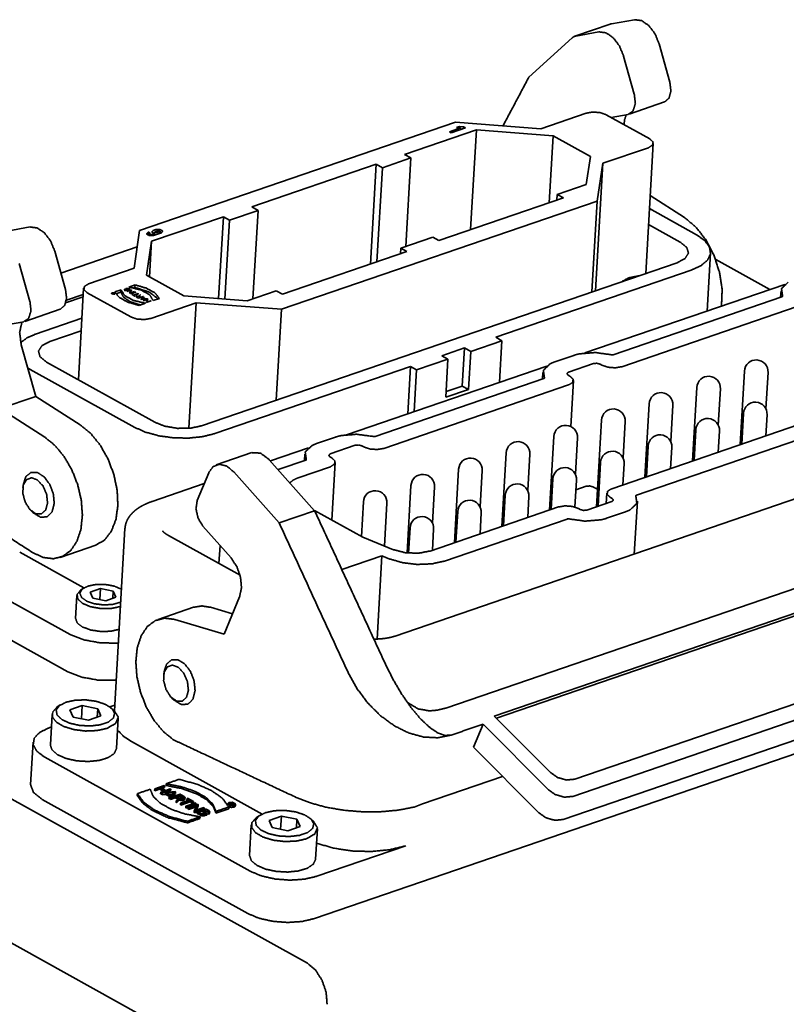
# Model space of a CAD drawing. Header units: millimetres. Extents: x 0 to 1189, y 0 to 841.
# Tile 58 of 84: x 299 to 339, y 724 to 776. Entities that reach past the tile are written whole.
import ezdxf

# ---------------------------------------------------------------- set-up
doc = ezdxf.new("R2010")
doc.units = ezdxf.units.MM
doc.layers.add('1', color=7, linetype='Continuous')

msp = doc.modelspace()

# ---------------------------------------------------------------- linework, layer by layer
at = {"layer": '1', "color": 30, "linetype": 'Continuous', "lineweight": 35}
for p, q in [((329.838, 775.701), (327.959, 775.057)), ((329.893, 775.716), (331.111, 775.933)), ((327.825, 774.976), (325.537, 772.903)), ((329.233, 775.289), (328.015, 775.071)), ((332.419, 774.654), (332.984, 772.638)), ((331.106, 771.993), (330.541, 774.01)), ((330.828, 770.94), (332.707, 771.584)), ((329.882, 770.766), (330.773, 770.926)), ((331.947, 766.633), (333.763, 765.473)), ((297.959, 764.758), (299.178, 764.976)), ((300.485, 763.697), (301.051, 761.681)), ((304.839, 763.927), (300.809, 762.544)), ((299.172, 761.036), (298.607, 763.052)), ((301.095, 761.1), (301.99, 761.407)), ((301.058, 760.964), (301.983, 761.281)), ((298.895, 759.983), (300.773, 760.627)), ((297.333, 759.699), (298.839, 759.968)), ((298.712, 758.742), (299.475, 756.02)), ((299.475, 756.02), (297.597, 755.375)), ((299.475, 756.02), (301.829, 754.516)), ((299.95, 753.871), (297.597, 755.375)), ((321.138, 739.546), (362.839, 753.855)), ((310.898, 753.049), (309.019, 752.405)), ((311.819, 752.678), (314.215, 749.981)), ((312.336, 749.337), (309.94, 752.034)), ((323.707, 739.121), (362.05, 752.278)), ((323.818, 739.01), (361.977, 752.103)), ((308.617, 751.988), (308.009, 750.521)), ((298.822, 751.395), (298.796, 751.216)), ((299.214, 749.997), (299.345, 749.871)), ((312.336, 749.337), (314.215, 749.981)), ((308.312, 749.155), (309.795, 747.486)), ((300.768, 747.511), (302.647, 748.156)), ((364.321, 748.266), (327.958, 735.789)), ((327.85, 734.881), (365.615, 747.839)), ((365.109, 746.617), (327.344, 733.659)), ((310.25, 745.437), (309.429, 743.456)), ((307.816, 744.875), (305.938, 744.231)), ((308.712, 744.876), (309.874, 744.529)), ((309.429, 743.456), (306.833, 744.232)), ((306.263, 741.494), (306.238, 741.315)), ((306.656, 740.096), (306.786, 739.97)), ((326.657, 736.153), (323.707, 739.121)), ((322.608, 737.478), (323.115, 738.7)), ((323.115, 738.7), (326.549, 735.245)), ((326.042, 734.022), (322.608, 737.478)), ((319.919, 734.488), (324.14, 735.937)), ((319.919, 734.488), (319.465, 734.316))]:
    msp.add_line(p, q, dxfattribs=at)
at = {"layer": '1', "color": 3, "linetype": 'Continuous', "lineweight": 35}
for p, q in [((328.563, 770.993), (326.158, 770.168)), ((331.922, 769.634), (329.62, 770.912)), ((321.649, 770.511), (304.968, 764.787)), ((326.158, 770.168), (321.649, 770.511)), ((321.718, 770.232), (321.876, 770.286)), ((321.927, 770.215), (321.718, 770.232)), ((321.872, 770.219), (321.876, 770.286)), ((321.876, 770.286), (322.085, 770.269)), ((322.085, 770.269), (322.079, 770.179)), ((322.085, 770.269), (322.183, 770.214)), ((318.97, 768.809), (322.765, 770.111)), ((321.333, 770.011), (321.927, 770.215)), ((321.432, 769.957), (321.333, 770.011)), ((322.183, 770.214), (321.432, 769.957)), ((321.927, 770.215), (321.922, 770.125)), ((321.976, 770.143), (321.923, 770.147)), ((322.765, 770.111), (322.458, 764.836)), ((322.765, 770.111), (326.816, 769.802)), ((326.816, 769.802), (326.61, 766.26)), ((326.816, 769.802), (328.79, 768.707)), ((331.708, 762.519), (332.107, 769.397)), ((319.299, 768.626), (318.97, 768.809)), ((328.79, 768.707), (328.567, 767.227)), ((329.447, 768.342), (331.852, 769.167)), ((310.893, 766.037), (317.467, 768.293)), ((317.467, 768.293), (317.161, 763.018)), ((317.467, 768.293), (317.796, 768.111)), ((317.796, 768.111), (319.299, 768.626)), ((319.299, 768.626), (319.028, 763.954)), ((329.447, 768.342), (329.056, 761.609)), ((329.148, 766.348), (329.447, 768.342)), ((317.796, 768.111), (317.507, 763.137)), ((328.567, 767.227), (327.027, 766.699)), ((327.027, 766.699), (327.01, 766.397)), ((327.027, 766.699), (327.356, 766.516)), ((312.467, 760.625), (329.148, 766.348)), ((327.356, 766.516), (320.781, 764.26)), ((329.148, 766.348), (328.869, 761.545)), ((309.719, 765.339), (311.222, 765.855)), ((311.222, 765.855), (310.893, 766.037)), ((311.222, 765.855), (310.95, 761.182)), ((305.596, 764.22), (309.39, 765.522)), ((309.39, 765.522), (309.139, 761.193)), ((309.39, 765.522), (309.719, 765.339)), ((309.719, 765.339), (309.477, 761.167)), ((304.968, 764.787), (304.669, 762.794)), ((305.401, 764.561), (305.42, 764.567)), ((305.409, 764.695), (305.427, 764.701)), ((305.427, 764.701), (305.42, 764.567)), ((305.42, 764.567), (305.477, 764.535)), ((305.427, 764.701), (305.526, 764.647)), ((305.482, 764.617), (305.476, 764.523)), ((305.526, 764.647), (305.507, 764.64)), ((305.606, 764.585), (305.728, 764.627)), ((305.683, 764.657), (305.762, 764.685)), ((305.69, 764.792), (305.822, 764.837)), ((306.118, 764.672), (305.705, 764.531)), ((305.728, 764.627), (305.723, 764.537)), ((305.764, 764.714), (305.756, 764.58)), ((305.921, 764.782), (305.789, 764.737)), ((305.888, 764.682), (306.019, 764.727)), ((306.039, 764.645), (306.045, 764.75)), ((305.327, 762.429), (305.596, 764.22)), ((305.596, 764.22), (305.486, 762.34)), ((320.453, 764.443), (318.762, 763.863)), ((320.781, 764.26), (320.453, 764.443)), ((319.091, 763.68), (312.516, 761.424)), ((318.762, 763.863), (318.744, 763.561)), ((318.762, 763.863), (319.091, 763.68)), ((338.26, 761.669), (335.405, 763.254)), ((304.669, 762.794), (302.264, 761.969)), ((307.3, 761.333), (305.327, 762.429)), ((304.395, 761.802), (304.728, 761.916)), ((304.72, 761.782), (304.728, 761.916)), ((302.009, 761.739), (301.728, 756.9)), ((302.194, 761.502), (304.497, 760.224)), ((303.487, 761.472), (303.486, 761.453)), ((303.562, 761.432), (303.521, 761.455)), ((303.522, 761.465), (303.522, 761.455)), ((303.529, 761.457), (303.563, 761.438)), ((303.658, 761.465), (303.562, 761.432)), ((303.563, 761.438), (303.602, 761.452)), ((303.563, 761.438), (303.563, 761.432)), ((303.602, 761.452), (303.567, 761.471)), ((303.569, 761.476), (303.593, 761.501)), ((303.569, 761.47), (303.569, 761.476)), ((303.576, 761.466), (303.577, 761.472)), ((303.601, 761.497), (303.577, 761.472)), ((303.577, 761.472), (303.609, 761.454)), ((303.593, 761.501), (303.593, 761.489)), ((303.593, 761.501), (303.601, 761.497)), ((303.601, 761.446), (303.602, 761.452)), ((303.609, 761.454), (303.651, 761.469)), ((303.609, 761.448), (303.609, 761.454)), ((303.65, 761.546), (303.982, 761.66)), ((303.651, 761.463), (303.651, 761.469)), ((303.651, 761.469), (303.658, 761.465)), ((303.672, 761.442), (303.673, 761.462)), ((303.713, 761.436), (303.974, 761.526)), ((303.974, 761.526), (303.982, 761.66)), ((304.159, 761.661), (304.157, 761.635)), ((304.172, 761.694), (304.171, 761.681)), ((304.172, 761.694), (304.181, 761.688)), ((304.217, 761.71), (304.258, 761.724)), ((304.299, 761.664), (304.217, 761.71)), ((304.238, 761.709), (304.237, 761.699)), ((304.268, 761.719), (304.238, 761.709)), ((304.238, 761.709), (304.31, 761.668)), ((304.285, 761.566), (304.533, 761.651)), ((304.294, 761.561), (304.285, 761.566)), ((304.526, 761.64), (304.294, 761.561)), ((304.31, 761.668), (304.299, 761.664)), ((304.342, 761.614), (304.413, 761.638)), ((304.423, 761.633), (304.352, 761.608)), ((304.439, 761.48), (304.526, 761.64)), ((304.45, 761.474), (304.439, 761.48)), ((304.449, 761.646), (304.451, 761.672)), ((304.698, 761.56), (304.45, 761.474)), ((304.544, 761.645), (304.457, 761.486)), ((304.457, 761.486), (304.689, 761.565)), ((304.457, 761.486), (304.457, 761.477)), ((304.502, 761.445), (304.751, 761.531)), ((304.512, 761.44), (304.502, 761.445)), ((304.76, 761.525), (304.512, 761.44)), ((304.526, 761.64), (304.524, 761.608)), ((304.533, 761.651), (304.531, 761.622)), ((304.533, 761.651), (304.544, 761.645)), ((304.564, 761.406), (304.575, 761.41)), ((304.719, 761.32), (304.564, 761.406)), ((304.574, 761.4), (304.575, 761.41)), ((304.575, 761.41), (304.648, 761.37)), ((304.648, 761.37), (304.891, 761.453)), ((304.651, 761.758), (304.72, 761.782)), ((304.9, 761.448), (304.657, 761.364)), ((304.689, 761.565), (304.688, 761.556)), ((304.689, 761.565), (304.698, 761.56)), ((304.751, 761.531), (304.75, 761.522)), ((304.751, 761.531), (304.76, 761.525)), ((304.891, 761.453), (304.89, 761.444)), ((304.891, 761.453), (304.9, 761.448)), ((304.932, 761.323), (304.999, 761.393)), ((305.01, 761.387), (304.943, 761.317)), ((304.998, 761.374), (304.999, 761.393)), ((304.999, 761.393), (305.01, 761.387)), ((312.187, 761.607), (310.647, 761.078)), ((312.516, 761.424), (312.187, 761.607)), ((338.857, 761.602), (338.838, 761.266)), ((304.647, 761.36), (304.648, 761.37)), ((304.657, 761.364), (304.73, 761.324)), ((304.657, 761.355), (304.657, 761.364)), ((304.73, 761.324), (304.719, 761.32)), ((304.797, 761.3), (304.796, 761.278)), ((304.91, 761.214), (304.805, 761.273)), ((304.816, 761.276), (304.912, 761.223)), ((305.164, 761.301), (304.91, 761.214)), ((304.912, 761.223), (304.911, 761.214)), ((304.912, 761.223), (305.025, 761.262)), ((305.025, 761.262), (304.929, 761.315)), ((304.931, 761.314), (304.932, 761.323)), ((305.271, 760.944), (304.939, 760.83)), ((304.942, 761.308), (304.943, 761.317)), ((304.943, 761.317), (305.036, 761.266)), ((305.024, 761.253), (305.025, 761.262)), ((305.03, 761.152), (305.185, 761.289)), ((305.041, 761.146), (305.03, 761.152)), ((305.035, 761.257), (305.036, 761.266)), ((305.036, 761.266), (305.155, 761.306)), ((305.382, 761.18), (305.041, 761.146)), ((305.148, 761.241), (305.049, 761.154)), ((305.049, 761.154), (305.267, 761.175)), ((305.049, 761.154), (305.049, 761.147)), ((305.267, 761.175), (305.148, 761.241)), ((305.154, 761.297), (305.155, 761.306)), ((305.155, 761.247), (305.154, 761.238)), ((305.155, 761.306), (305.164, 761.301)), ((305.196, 761.283), (305.155, 761.247)), ((305.155, 761.247), (305.282, 761.177)), ((305.155, 761.083), (305.403, 761.168)), ((305.165, 761.078), (305.155, 761.083)), ((305.283, 761.118), (305.165, 761.078)), ((305.185, 761.289), (305.184, 761.273)), ((305.185, 761.289), (305.196, 761.283)), ((305.266, 761.169), (305.267, 761.175)), ((305.281, 761.17), (305.282, 761.177)), ((305.282, 761.177), (305.372, 761.186)), ((305.429, 761.037), (305.283, 761.118)), ((305.413, 761.163), (305.294, 761.122)), ((305.294, 761.112), (305.294, 761.122)), ((305.294, 761.122), (305.44, 761.041)), ((305.31, 760.997), (305.429, 761.037)), ((305.32, 760.991), (305.31, 760.997)), ((305.568, 761.077), (305.32, 760.991)), ((305.372, 761.186), (305.371, 761.179)), ((305.372, 761.186), (305.382, 761.18)), ((305.403, 761.159), (305.403, 761.168)), ((305.403, 761.168), (305.413, 761.163)), ((305.428, 761.029), (305.429, 761.037)), ((305.44, 761.041), (305.559, 761.082)), ((305.44, 761.032), (305.44, 761.041)), ((305.554, 760.143), (307.958, 760.968)), ((305.558, 761.073), (305.559, 761.082)), ((305.559, 761.082), (305.568, 761.077)), ((306.017, 761.2), (305.685, 761.086)), ((310.647, 761.078), (307.3, 761.333)), ((307.958, 760.968), (307.573, 754.335)), ((307.958, 760.968), (312.467, 760.625)), ((338.909, 761.29), (329.99, 758.228)), ((330.449, 757.593), (340.215, 760.946)), ((312.467, 760.625), (312.188, 755.821)), ((327.902, 758.191), (326.9, 757.848)), ((327.626, 757.304), (328.941, 757.755)), ((329.293, 757.729), (329.392, 757.674)), ((326.274, 757.282), (326.254, 756.946)), ((336.925, 757.36), (336.699, 753.474)), ((338.061, 755.364), (338.173, 757.288)), ((326.325, 756.971), (317.406, 753.909)), ((327.702, 757.094), (327.603, 757.148)), ((327.746, 754.435), (327.887, 756.857)), ((317.865, 753.274), (327.632, 756.626)), ((334.408, 756.497), (334.182, 752.61)), ((335.544, 754.5), (335.656, 756.424)), ((342.118, 755.335), (329.91, 751.144)), ((331.891, 755.633), (331.665, 751.746)), ((333.027, 753.636), (333.138, 755.56)), ((336.875, 755.127), (336.78, 753.502)), ((329.373, 754.769), (329.107, 750.189)), ((330.509, 752.773), (330.621, 754.697)), ((331.217, 750.8), (342.577, 754.699)), ((338.058, 753.941), (338.122, 755.055)), ((334.357, 754.264), (334.263, 752.638)), ((335.54, 753.077), (335.605, 754.191)), ((315.318, 753.872), (314.317, 753.528)), ((326.856, 753.906), (326.63, 750.018)), ((327.992, 751.909), (328.104, 753.833)), ((315.042, 752.984), (316.357, 753.436)), ((316.709, 753.409), (316.808, 753.354)), ((331.84, 753.4), (331.746, 751.774)), ((333.023, 752.213), (333.088, 753.327)), ((313.742, 752.651), (312.342, 752.171)), ((313.69, 752.963), (313.67, 752.627)), ((315.118, 752.774), (315.019, 752.829)), ((315.126, 749.485), (315.303, 752.537)), ((324.339, 753.042), (324.113, 749.154)), ((325.475, 751.045), (325.587, 752.969)), ((329.323, 752.536), (329.188, 750.216)), ((313.337, 751.719), (315.048, 752.307)), ((321.822, 752.178), (321.596, 748.29)), ((322.958, 750.181), (323.07, 752.106)), ((330.506, 751.349), (330.571, 752.464)), ((326.806, 751.672), (326.711, 750.046)), ((327.971, 750.171), (328.054, 751.6)), ((319.305, 751.315), (319.098, 747.748)), ((320.441, 749.318), (320.553, 751.242)), ((328.024, 751.085), (328.564, 751.27)), ((328.916, 751.243), (329.015, 751.188)), ((316.788, 750.451), (316.682, 748.621)), ((324.289, 750.809), (324.194, 749.182)), ((325.472, 749.62), (325.537, 750.736)), ((329.916, 750.466), (328.601, 750.015)), ((329.655, 750.914), (329.623, 750.366)), ((329.84, 750.677), (329.939, 750.622)), ((331.106, 747.692), (331.268, 750.488)), ((316.757, 748.579), (314.198, 749.999)), ((317.904, 748.115), (318.036, 750.378)), ((327.093, 750.177), (320.311, 747.849)), ((321.772, 749.945), (321.677, 748.318)), ((328.249, 750.042), (328.15, 750.097)), ((329.64, 749.579), (330.642, 749.923)), ((321.081, 747.321), (327.552, 749.542)), ((322.955, 748.756), (323.02, 749.873)), ((319.255, 749.081), (319.177, 747.74)), ((320.438, 747.892), (320.503, 749.009)), ((318.386, 747.921), (316.757, 748.579)), ((309.214, 748.14), (309.159, 747.188)), ((315.649, 746.869), (317.773, 747.598)), ((317.773, 747.598), (317.517, 743.199)), ((317.773, 747.598), (318.193, 747.428)), ((279.309, 745.226), (313.828, 726.063)), ((313.966, 718.368), (284.471, 734.742))]:
    msp.add_line(p, q, dxfattribs=at)
at = {"layer": '1', "color": 43, "linetype": 'Continuous', "lineweight": 35}
for p, q in [((334.396, 764.564), (331.907, 765.946)), ((331.858, 765.112), (333.536, 764.18)), ((334.957, 760.536), (335.136, 763.616)), ((333.373, 763.09), (308.239, 754.466)), ((323.783, 759.15), (334.115, 762.695)), ((339.057, 761.943), (328.495, 758.319)), ((299.471, 759.317), (301.917, 760.156)), ((300.214, 758.921), (301.879, 759.493)), ((322.459, 758.4), (324.112, 758.967)), ((324.112, 758.967), (323.783, 759.15)), ((323.985, 756.771), (324.112, 758.967)), ((320.928, 758.17), (322.13, 758.583)), ((322.014, 756.57), (322.13, 758.583)), ((322.13, 758.583), (322.459, 758.4)), ((322.459, 758.4), (322.342, 756.387)), ((305.773, 754.654), (300.05, 757.831)), ((319.604, 757.42), (321.257, 757.988)), ((321.257, 757.988), (320.928, 758.17)), ((321.14, 755.975), (321.257, 757.988)), ((299.19, 757.448), (304.716, 754.38)), ((308.944, 754.058), (319.275, 757.603)), ((326.476, 757.626), (315.905, 753.999)), ((319.13, 755.105), (319.275, 757.603)), ((319.275, 757.603), (319.604, 757.42)), ((319.604, 757.42), (319.477, 755.224)), ((357.909, 756.889), (318.462, 743.354)), ((322.342, 756.387), (321.14, 755.975)), ((321.158, 756.276), (322.014, 756.57)), ((322.014, 756.57), (322.342, 756.387)), ((313.897, 753.31), (311.875, 752.616)), ((308.381, 751.417), (305.634, 750.474)), ((304.191, 749.032), (303.631, 739.409)), ((310.273, 746.57), (306.486, 748.672)), ((298.629, 747.787), (302.025, 745.902)), ((295.107, 746.874), (301.29, 743.441)), ((294.992, 744.906), (301.176, 741.473)), ((314.2, 728.422), (363.039, 745.18)), ((303.648, 739.697), (303.396, 739.61)), ((300.303, 738.549), (300.186, 738.509)), ((299.335, 737.741), (299.205, 735.505)), ((311.439, 733.95), (304.532, 737.785)), ((310.807, 730.926), (299.953, 736.952)), ((305.763, 735.278), (306.27, 735.452)), ((306.025, 735.35), (305.783, 735.267)), ((306.02, 735.261), (306.025, 735.35)), ((306.322, 735.185), (306.025, 735.35)), ((306.29, 735.441), (306.047, 735.358)), ((306.047, 735.358), (306.345, 735.193)), ((306.285, 735.352), (306.145, 735.304)), ((306.27, 735.452), (306.29, 735.441)), ((306.285, 735.352), (306.29, 735.441)), ((306.365, 735.459), (306.37, 735.548)), ((305.758, 735.189), (305.763, 735.278)), ((305.777, 735.178), (305.758, 735.189)), ((305.783, 735.267), (305.763, 735.278)), ((305.777, 735.178), (305.783, 735.267)), ((306.02, 735.261), (305.777, 735.178)), ((306.22, 735.15), (306.02, 735.261)), ((306.075, 735.013), (306.08, 735.102)), ((306.095, 735.002), (306.075, 735.013)), ((306.08, 735.102), (306.322, 735.185)), ((306.1, 735.091), (306.08, 735.102)), ((306.095, 735.002), (306.1, 735.091)), ((306.14, 735.017), (306.095, 735.002)), ((306.607, 735.265), (306.1, 735.091)), ((306.143, 735.068), (306.137, 734.978)), ((306.159, 734.966), (306.137, 734.978)), ((306.143, 735.068), (306.84, 735.136)), ((306.164, 735.056), (306.143, 735.068)), ((306.164, 735.056), (306.159, 734.966)), ((306.343, 734.984), (306.159, 734.966)), ((306.348, 735.074), (306.164, 735.056)), ((306.602, 735.176), (306.343, 735.087)), ((306.343, 734.984), (306.348, 735.074)), ((306.542, 734.873), (306.343, 734.984)), ((306.345, 735.193), (306.587, 735.276)), ((306.607, 734.93), (306.348, 735.074)), ((306.822, 735.12), (306.379, 735.077)), ((306.379, 735.077), (306.621, 734.942)), ((306.709, 735.02), (306.515, 735.001)), ((306.523, 734.856), (306.518, 734.767)), ((306.523, 734.856), (306.607, 734.93)), ((306.545, 734.844), (306.523, 734.856)), ((306.545, 734.844), (306.539, 734.755)), ((306.862, 735.124), (306.545, 734.844)), ((306.587, 735.276), (306.607, 735.265)), ((306.587, 734.821), (307.106, 734.998)), ((306.602, 735.176), (306.607, 735.265)), ((306.85, 734.893), (306.607, 734.81)), ((306.621, 734.942), (306.822, 735.12)), ((306.856, 735.035), (306.631, 734.835)), ((306.84, 735.136), (306.862, 735.124)), ((306.844, 734.803), (306.85, 734.893)), ((307.04, 734.787), (306.85, 734.893)), ((306.862, 735.124), (306.856, 735.035)), ((307.103, 734.98), (306.872, 734.901)), ((306.872, 734.901), (307.068, 734.792)), ((307.098, 734.89), (306.97, 734.846)), ((307.103, 734.98), (307.098, 734.89)), ((307.294, 734.781), (307.098, 734.89)), ((307.299, 734.871), (307.103, 734.98)), ((299.823, 734.716), (310.677, 728.69)), ((306.539, 734.755), (306.518, 734.767)), ((306.586, 734.796), (306.539, 734.755)), ((306.582, 734.731), (306.587, 734.821)), ((306.602, 734.72), (306.582, 734.731)), ((306.607, 734.81), (306.587, 734.821)), ((306.602, 734.72), (306.607, 734.81)), ((306.844, 734.803), (306.602, 734.72)), ((306.982, 734.727), (306.844, 734.803)), ((306.904, 734.645), (306.898, 734.556)), ((306.92, 734.543), (306.898, 734.556)), ((306.904, 734.645), (307.04, 734.787)), ((306.926, 734.633), (306.904, 734.645)), ((307.057, 734.686), (306.92, 734.543)), ((306.92, 734.543), (306.926, 734.633)), ((307.062, 734.776), (306.926, 734.633)), ((307.057, 734.686), (307.062, 734.776)), ((307.121, 734.432), (307.127, 734.521)), ((307.141, 734.421), (307.121, 734.432)), ((307.127, 734.521), (307.623, 734.691)), ((307.146, 734.51), (307.127, 734.521)), ((307.637, 734.591), (307.141, 734.421)), ((307.146, 734.51), (307.141, 734.421)), ((307.642, 734.68), (307.146, 734.51)), ((307.362, 734.731), (307.367, 734.82)), ((307.407, 734.273), (307.412, 734.363)), ((307.412, 734.363), (307.919, 734.537)), ((307.432, 734.352), (307.412, 734.363)), ((307.934, 734.436), (307.427, 734.262)), ((307.432, 734.352), (307.427, 734.262)), ((307.939, 734.526), (307.432, 734.352)), ((307.469, 734.684), (307.474, 734.774)), ((307.52, 734.656), (307.469, 734.684)), ((307.474, 734.774), (307.496, 734.782)), ((307.623, 734.691), (307.474, 734.774)), ((307.496, 734.782), (307.814, 734.606)), ((307.539, 734.292), (308.046, 734.466)), ((307.972, 734.336), (307.553, 734.192)), ((308.031, 734.443), (307.559, 734.281)), ((307.637, 734.591), (307.642, 734.68)), ((307.786, 734.508), (307.637, 734.591)), ((307.791, 734.598), (307.642, 734.68)), ((307.786, 734.508), (307.791, 734.598)), ((307.808, 734.516), (307.786, 734.508)), ((307.814, 734.606), (307.791, 734.598)), ((307.808, 734.516), (307.814, 734.606)), ((307.854, 734.117), (308.031, 734.443)), ((308.068, 734.454), (307.891, 734.128)), ((307.919, 734.537), (307.939, 734.526)), ((307.934, 734.436), (307.939, 734.526)), ((308.063, 734.365), (307.945, 734.147)), ((308.046, 734.466), (308.068, 734.454)), ((308.068, 734.454), (308.063, 734.365)), ((309.612, 734.494), (309.609, 734.454)), ((309.66, 734.445), (309.662, 734.485)), ((309.662, 734.485), (309.858, 734.552)), ((309.675, 734.478), (309.662, 734.485)), ((309.673, 734.436), (309.675, 734.478)), ((309.762, 734.508), (309.675, 734.478)), ((309.757, 734.418), (309.734, 734.411)), ((309.757, 734.418), (309.762, 734.508)), ((309.778, 734.406), (309.757, 734.418)), ((309.827, 734.471), (309.762, 734.508)), ((309.856, 734.54), (309.777, 734.513)), ((309.777, 734.513), (309.847, 734.474)), ((309.778, 734.401), (309.779, 734.421)), ((309.779, 734.421), (309.827, 734.471)), ((309.794, 734.412), (309.779, 734.421)), ((309.794, 734.412), (309.793, 734.399)), ((309.843, 734.464), (309.794, 734.412)), ((309.839, 734.396), (309.843, 734.464)), ((309.856, 734.54), (309.852, 734.473)), ((309.954, 734.415), (309.958, 734.484)), ((310.026, 734.38), (310.031, 734.469)), ((307.427, 734.262), (307.407, 734.273)), ((307.539, 734.292), (307.534, 734.203)), ((307.553, 734.192), (307.534, 734.203)), ((307.559, 734.281), (307.539, 734.292)), ((307.559, 734.281), (307.553, 734.192)), ((307.849, 734.028), (307.854, 734.117)), ((307.871, 734.016), (307.849, 734.028)), ((307.876, 734.105), (307.854, 734.117)), ((307.876, 734.105), (307.871, 734.016)), ((308.015, 734.065), (307.871, 734.016)), ((308.383, 734.279), (307.876, 734.105)), ((307.891, 734.128), (308.363, 734.29)), ((308.157, 733.798), (308.152, 733.709)), ((308.33, 734.071), (308.325, 733.981)), ((308.372, 733.955), (308.325, 733.981)), ((308.33, 734.071), (308.353, 734.078)), ((308.479, 733.988), (308.33, 734.071)), ((308.353, 734.078), (308.521, 733.985)), ((308.363, 734.29), (308.383, 734.279)), ((308.383, 734.279), (308.379, 734.214)), ((308.418, 733.967), (308.479, 733.988)), ((308.516, 733.895), (308.432, 733.867)), ((308.521, 733.985), (308.516, 733.895)), ((308.609, 733.93), (308.589, 733.941)), ((308.657, 733.996), (308.609, 733.93)), ((308.664, 733.995), (308.67, 734.084)), ((309.674, 734.231), (308.996, 733.998)), ((307.474, 733.476), (307.479, 733.565)), ((314.33, 730.658), (319.026, 732.269))]:
    msp.add_line(p, q, dxfattribs=at)
at = {"layer": '1', "color": 214, "linetype": 'Continuous', "lineweight": 35}
for p, q in [((301.986, 745.877), (301.85, 745.783)), ((302.893, 745.867), (302.351, 745.681)), ((302.859, 745.287), (302.893, 745.867)), ((303.575, 745.732), (302.893, 745.867)), ((301.652, 745.492), (301.582, 744.284)), ((302.351, 745.681), (302.491, 745.36)), ((302.491, 745.36), (303.173, 745.225)), ((303.173, 745.225), (303.715, 745.411)), ((303.553, 745.355), (303.575, 745.732)), ((303.715, 745.411), (303.575, 745.732)), ((300.775, 739.713), (300.594, 739.588)), ((301.931, 739.68), (301.281, 739.456)), ((301.891, 738.983), (301.931, 739.68)), ((302.75, 739.517), (301.931, 739.68)), ((302.724, 739.065), (302.75, 739.517)), ((302.918, 739.132), (302.75, 739.517)), ((303.629, 739.411), (303.463, 739.557)), ((300.342, 739.217), (300.248, 737.607)), ((301.281, 739.456), (301.449, 739.071)), ((301.449, 739.071), (302.267, 738.909)), ((302.267, 738.909), (302.918, 739.132)), ((303.743, 737.404), (303.836, 739.014)), ((311.3, 733.87), (311.119, 733.745)), ((312.457, 733.837), (311.806, 733.614)), ((312.416, 733.14), (312.457, 733.837)), ((313.275, 733.675), (312.457, 733.837)), ((310.867, 733.374), (310.774, 731.764)), ((311.806, 733.614), (311.974, 733.228)), ((312.793, 733.066), (313.443, 733.289)), ((313.249, 733.222), (313.275, 733.675)), ((313.443, 733.289), (313.275, 733.675)), ((314.154, 733.569), (313.988, 733.714)), ((311.974, 733.228), (312.793, 733.066)), ((314.268, 731.561), (314.361, 733.171))]:
    msp.add_line(p, q, dxfattribs=at)
at = {"layer": '1', "color": 3, "linetype": 'Continuous', "lineweight": 35}
for centre in [(337.549, 757.324), (335.032, 756.46), (332.514, 755.597), (337.498, 755.091), (329.997, 754.733), (334.981, 754.227), (327.48, 753.869), (324.963, 753.006), (332.464, 753.364), (329.947, 752.5), (322.446, 752.142), (327.43, 751.636), (319.929, 751.278), (317.412, 750.415), (324.913, 750.773), (322.396, 749.909), (319.879, 749.045)]:
    msp.add_arc(centre, 0.625, 356.6741, 176.6741, dxfattribs=at)
at = {"layer": '1', "color": 30, "linetype": 'Continuous', "lineweight": 35}
for points, knots in [([(329.838, 775.701), (329.865, 775.709), (329.893, 775.716)], [0, 0, 0.499135, 1, 1]), ([(331.111, 775.933), (331.488, 775.885), (331.869, 775.625), (332.196, 775.193), (332.419, 774.654)], [0, 0, 0.193088, 0.427563, 0.703252, 1, 1]), ([(328.015, 775.071), (327.914, 775.038), (327.825, 774.976)], [0, 0, 0.494172, 1, 1]), ([(330.541, 774.01), (330.317, 774.549), (329.99, 774.981), (329.61, 775.241), (329.233, 775.289)], [0, 0, 0.296746, 0.572436, 0.806911, 1, 1]), ([(332.984, 772.638), (333.04, 772.171), (332.94, 771.79), (332.707, 771.584)], [0, 0, 0.399916, 0.735564, 1, 1]), ([(330.773, 770.926), (331.038, 771.108), (331.16, 771.499), (331.106, 771.993)], [0, 0, 0.26192, 0.595139, 1, 1]), ([(330.68, 770.909), (330.598, 770.668), (330.561, 770.389)], [0, 0, 0.474933, 1, 1]), ([(333.763, 765.473), (334.363, 764.97), (334.897, 764.282), (335.325, 763.457), (335.615, 762.557), (335.747, 761.648), (335.711, 760.795)], [0, 0, 0.147765, 0.312111, 0.487268, 0.665616, 0.83898, 1, 1]), ([(299.178, 764.976), (299.554, 764.928), (299.935, 764.668), (300.262, 764.236), (300.485, 763.697)], [0, 0, 0.193096, 0.427581, 0.703282, 1, 1]), ([(301.051, 761.681), (301.107, 761.214), (301.006, 760.833), (300.773, 760.627)], [0, 0, 0.399972, 0.735605, 1, 1]), ([(298.839, 759.968), (299.104, 760.151), (299.226, 760.542), (299.172, 761.036)], [0, 0, 0.26193, 0.595143, 1, 1]), ([(298.747, 759.952), (298.626, 759.398), (298.712, 758.742)], [0, 0, 0.461094, 1, 1]), ([(301.829, 754.516), (302.383, 754.062), (302.883, 753.448), (303.298, 752.711), (303.603, 751.899), (303.78, 751.059), (303.816, 750.245), (303.71, 749.505), (303.469, 748.887), (303.107, 748.428), (302.647, 748.156)], [0, 0, 0.096444, 0.203098, 0.316942, 0.433896, 0.549448, 0.659247, 0.759816, 0.849207, 0.927979, 1, 1]), ([(299.314, 747.772), (299.871, 747.511), (300.414, 747.442), (300.911, 747.57), (301.334, 747.886), (301.658, 748.374), (301.865, 749.003), (301.942, 749.738), (301.884, 750.536), (301.696, 751.351), (301.387, 752.135), (300.977, 752.843), (300.489, 753.433), (299.95, 753.871)], [0, 0, 0.068722, 0.129873, 0.187263, 0.246327, 0.311725, 0.38577, 0.468374, 0.557804, 0.651254, 0.745394, 0.836806, 0.922424, 1, 1]), ([(310.898, 753.049), (311.355, 753.024), (311.819, 752.678)], [0, 0, 0.441719, 1, 1]), ([(300.455, 750.365), (300.406, 750.877), (300.214, 751.379), (299.915, 751.777), (299.563, 751.999), (299.224, 752.003), (298.961, 751.789), (298.822, 751.395)], [0, 0, 0.167967, 0.343402, 0.50626, 0.642074, 0.752756, 0.8637, 1, 1]), ([(309.94, 752.034), (309.567, 752.337), (309.184, 752.435), (308.851, 752.312), (308.617, 751.988)], [0, 0, 0.294871, 0.536909, 0.754792, 1, 1]), ([(300.102, 750.392), (300.051, 750.85), (299.861, 751.286), (299.575, 751.601), (299.26, 751.723), (298.987, 751.624), (298.818, 751.326), (298.793, 750.898), (298.918, 750.437), (299.163, 750.05), (299.472, 749.825), (299.775, 749.814), (300.003, 750.018), (300.102, 750.392)], [0, 0, 0.09071, 0.18448, 0.268285, 0.334936, 0.392219, 0.459635, 0.544125, 0.638073, 0.728317, 0.803729, 0.863511, 0.923774, 1, 1]), ([(308.009, 750.521), (307.944, 750.082), (308.055, 749.582), (308.312, 749.155)], [0, 0, 0.304828, 0.656944, 1, 1]), ([(299.345, 749.871), (299.719, 749.639), (300.076, 749.654), (300.339, 749.915), (300.455, 750.365)], [0, 0, 0.270039, 0.488518, 0.7153, 1, 1]), ([(309.795, 747.486), (310.102, 747.023), (310.297, 746.471), (310.349, 745.914), (310.25, 745.437)], [0, 0, 0.254021, 0.521562, 0.777275, 1, 1]), ([(308.712, 744.876), (308.249, 744.947), (307.816, 744.875)], [0, 0, 0.515965, 1, 1]), ([(307.315, 737.609), (306.758, 737.869), (306.22, 738.307), (305.731, 738.897), (305.32, 739.604), (305.012, 740.388), (304.823, 741.202), (304.765, 742.001), (304.841, 742.736), (305.047, 743.366), (305.371, 743.854), (305.793, 744.171), (306.291, 744.3), (306.833, 744.232)], [0, 0, 0.068685, 0.146233, 0.231818, 0.323211, 0.417351, 0.510813, 0.600257, 0.682901, 0.756972, 0.822406, 0.881483, 0.938872, 1, 1]), ([(307.544, 740.491), (307.493, 740.948), (307.303, 741.385), (307.017, 741.7), (306.701, 741.822), (306.428, 741.722), (306.26, 741.425), (306.235, 740.996), (306.359, 740.536), (306.604, 740.149), (306.914, 739.924), (307.217, 739.912), (307.444, 740.117), (307.544, 740.491)], [0, 0, 0.09071, 0.184495, 0.2683, 0.334946, 0.392234, 0.459649, 0.544139, 0.638073, 0.728331, 0.803732, 0.863515, 0.923789, 1, 1]), ([(307.896, 740.464), (307.848, 740.976), (307.656, 741.477), (307.356, 741.876), (307.005, 742.098), (306.666, 742.102), (306.402, 741.887), (306.263, 741.494)], [0, 0, 0.16797, 0.343411, 0.506245, 0.642062, 0.752746, 0.863698, 1, 1]), ([(321.424, 738.12), (321.093, 738.102), (320.7, 738.247), (320.258, 738.552), (319.786, 739.004), (319.302, 739.585), (318.823, 740.274), (318.369, 741.044), (317.957, 741.865)], [0, 0, 0.061964, 0.140442, 0.240693, 0.362833, 0.504331, 0.661139, 0.828228, 1, 1]), ([(315.982, 741.43), (316.449, 740.58), (317.028, 739.808), (317.697, 739.142), (318.43, 738.609), (319.198, 738.229), (319.973, 738.017), (320.725, 737.98), (321.424, 738.12)], [0, 0, 0.140288, 0.279971, 0.416488, 0.547597, 0.671668, 0.787942, 0.89681, 1, 1]), ([(306.786, 739.97), (307.161, 739.737), (307.518, 739.753), (307.781, 740.013), (307.896, 740.464)], [0, 0, 0.270026, 0.488494, 0.715265, 1, 1]), ([(319.123, 739.842), (319.69, 739.506), (320.266, 739.403), (320.285, 739.403)], [0, 0, 0.521121, 0.985053, 1, 1]), ([(321.138, 739.546), (320.691, 739.438), (320.285, 739.403)], [0, 0, 0.530202, 1, 1]), ([(327.958, 735.789), (327.525, 735.747), (327.052, 735.879), (326.657, 736.153)], [0, 0, 0.309341, 0.657999, 1, 1]), ([(326.549, 735.245), (326.945, 734.971), (327.417, 734.839), (327.85, 734.881)], [0, 0, 0.342028, 0.690665, 1, 1]), ([(319.465, 734.316), (318.633, 734.153), (317.715, 734.069), (316.751, 734.066), (315.781, 734.145), (314.847, 734.303), (313.989, 734.533), (313.244, 734.824)], [0, 0, 0.133694, 0.279034, 0.431094, 0.584507, 0.733811, 0.873824, 1, 1]), ([(327.344, 733.659), (326.91, 733.617), (326.438, 733.749), (326.042, 734.022)], [0, 0, 0.309341, 0.657999, 1, 1])]:
    msp.add_open_spline(points, degree=1, knots=knots, dxfattribs=at)
for points in [[(324.166, 770.319), (325.537, 772.903)], [(293.5, 751.487), (299.314, 747.772)], [(314.215, 749.981), (317.957, 741.865)], [(315.982, 741.43), (312.336, 749.337)], [(321.424, 738.12), (323.115, 738.7)], [(307.315, 737.609), (313.244, 734.824)]]:
    msp.add_open_spline(points, degree=1, dxfattribs=at)
at = {"layer": '1', "color": 3, "linetype": 'Continuous', "lineweight": 35}
for points, knots in [([(329.62, 770.912), (329.297, 771.023), (328.911, 771.053), (328.563, 770.993)], [0, 0, 0.31503, 0.673678, 1, 1]), ([(331.922, 769.634), (332.093, 769.471), (332.068, 769.3), (331.852, 769.167)], [0, 0, 0.356414, 0.617408, 1, 1]), ([(305.705, 764.531), (305.484, 764.521), (305.336, 764.604), (305.409, 764.695)], [0, 0, 0.435623, 0.76992, 1, 1]), ([(305.387, 764.555), (305.394, 764.558), (305.401, 764.561)], [0, 0, 0.491448, 1, 1]), ([(305.507, 764.64), (305.5, 764.593), (305.606, 764.585)], [0, 0, 0.308269, 1, 1]), ([(305.728, 764.627), (305.615, 764.71), (305.69, 764.792)], [0, 0, 0.556868, 1, 1]), ([(305.668, 764.652), (305.675, 764.655), (305.683, 764.657)], [0, 0, 0.493097, 1, 1]), ([(305.756, 764.58), (305.761, 764.567), (305.776, 764.555)], [0, 0, 0.41883, 1, 1]), ([(305.789, 764.737), (305.782, 764.69), (305.888, 764.682)], [0, 0, 0.308282, 1, 1]), ([(305.822, 764.837), (306.042, 764.846), (306.19, 764.764), (306.118, 764.672)], [0, 0, 0.435608, 0.769929, 1, 1]), ([(306.019, 764.727), (306.026, 764.774), (305.921, 764.782)], [0, 0, 0.308282, 1, 1]), ([(306.043, 764.71), (306.091, 764.696), (306.132, 764.678)], [0, 0, 0.530181, 1, 1]), ([(302.264, 761.969), (302.049, 761.836), (302.023, 761.664), (302.194, 761.502)], [0, 0, 0.382574, 0.643578, 1, 1]), ([(304.728, 761.916), (305.323, 761.742), (305.771, 761.494), (306.017, 761.2)], [0, 0, 0.409386, 0.747332, 1, 1]), ([(330.441, 762.084), (330.801, 762.288), (331.34, 762.393)], [0, 0, 0.429353, 1, 1]), ([(339.235, 762.06), (338.885, 761.723), (338.938, 761.335)], [0, 0, 0.553654, 1, 1]), ([(303.647, 761.43), (303.502, 761.441), (303.512, 761.505), (303.657, 761.494), (303.647, 761.43)], [0, 0, 0.345878, 0.5, 0.845878, 1, 1]), ([(303.519, 761.501), (303.51, 761.443), (303.641, 761.433), (303.65, 761.491), (303.519, 761.501)], [0, 0, 0.154091, 0.5, 0.654091, 1, 1]), ([(303.521, 761.455), (303.522, 761.476), (303.569, 761.476)], [0, 0, 0.308806, 1, 1]), ([(303.567, 761.471), (303.531, 761.473), (303.529, 761.457)], [0, 0, 0.691367, 1, 1]), ([(304.939, 760.83), (304.343, 761.004), (303.895, 761.252), (303.65, 761.546)], [0, 0, 0.40941, 0.747326, 1, 1]), ([(303.974, 761.526), (304.125, 761.255), (304.487, 761.02), (305.008, 760.854)], [0, 0, 0.240266, 0.575764, 1, 1]), ([(303.982, 761.66), (304.173, 761.353), (304.632, 761.098), (305.271, 760.944)], [0, 0, 0.234238, 0.574273, 1, 1]), ([(304.352, 761.608), (304.183, 761.618), (304.172, 761.694)], [0, 0, 0.688711, 1, 1]), ([(304.181, 761.688), (304.194, 761.622), (304.342, 761.614)], [0, 0, 0.312638, 1, 1]), ([(304.258, 761.724), (304.435, 761.711), (304.423, 761.633)], [0, 0, 0.691541, 1, 1]), ([(304.413, 761.638), (304.424, 761.707), (304.268, 761.719)], [0, 0, 0.308417, 1, 1]), ([(305.685, 761.086), (305.494, 761.394), (305.035, 761.648), (304.395, 761.802)], [0, 0, 0.234212, 0.574264, 1, 1]), ([(304.72, 761.782), (305.477, 761.536), (305.946, 761.176)], [0, 0, 0.573982, 1, 1]), ([(304.805, 761.273), (304.809, 761.327), (304.932, 761.323)], [0, 0, 0.307561, 1, 1]), ([(304.929, 761.315), (304.823, 761.323), (304.816, 761.276)], [0, 0, 0.691906, 1, 1]), ([(338.938, 761.335), (338.937, 761.307), (338.909, 761.29)], [0, 0, 0.457031, 1, 1]), ([(304.497, 760.224), (304.819, 760.113), (305.206, 760.083), (305.554, 760.143)], [0, 0, 0.31503, 0.673678, 1, 1]), ([(328.198, 758.272), (328.027, 758.23), (327.902, 758.191)], [0, 0, 0.573272, 1, 1]), ([(329.883, 758.227), (329.031, 758.341), (328.198, 758.272)], [0, 0, 0.50678, 1, 1]), ([(326.651, 757.741), (326.302, 757.404), (326.355, 757.016)], [0, 0, 0.553743, 1, 1]), ([(326.9, 757.848), (326.754, 757.791), (326.651, 757.741)], [0, 0, 0.577555, 1, 1]), ([(328.941, 757.755), (329.122, 757.774), (329.293, 757.728)], [0, 0, 0.50651, 1, 1]), ([(329.99, 758.228), (329.932, 758.22), (329.883, 758.227)], [0, 0, 0.538962, 1, 1]), ([(327.603, 757.148), (327.542, 757.232), (327.626, 757.304)], [0, 0, 0.481811, 1, 1]), ([(329.392, 757.674), (329.714, 757.563), (330.101, 757.533), (330.449, 757.593)], [0, 0, 0.315063, 0.6737, 1, 1]), ([(326.355, 757.016), (326.354, 756.988), (326.325, 756.971)], [0, 0, 0.457946, 1, 1]), ([(327.632, 756.626), (327.847, 756.76), (327.873, 756.931), (327.701, 757.093)], [0, 0, 0.382537, 0.64341, 1, 1]), ([(315.614, 753.952), (315.443, 753.911), (315.318, 753.872)], [0, 0, 0.573373, 1, 1]), ([(317.299, 753.907), (316.447, 754.021), (315.614, 753.952)], [0, 0, 0.50679, 1, 1]), ([(317.406, 753.909), (317.348, 753.901), (317.299, 753.907)], [0, 0, 0.538872, 1, 1]), ([(314.068, 753.421), (313.718, 753.084), (313.771, 752.696)], [0, 0, 0.553683, 1, 1]), ([(314.317, 753.528), (314.171, 753.471), (314.068, 753.421)], [0, 0, 0.577709, 1, 1]), ([(316.357, 753.436), (316.538, 753.455), (316.709, 753.409)], [0, 0, 0.506482, 1, 1]), ([(316.808, 753.354), (317.13, 753.243), (317.517, 753.214), (317.865, 753.274)], [0, 0, 0.31505, 0.673713, 1, 1]), ([(313.771, 752.696), (313.77, 752.668), (313.742, 752.651)], [0, 0, 0.457031, 1, 1]), ([(315.019, 752.829), (314.958, 752.912), (315.042, 752.985)], [0, 0, 0.481805, 1, 1]), ([(315.048, 752.307), (315.263, 752.44), (315.289, 752.611), (315.118, 752.774)], [0, 0, 0.38261, 0.643488, 1, 1]), ([(312.342, 752.171), (312.314, 752.161), (312.287, 752.151)], [0, 0, 0.502624, 1, 1]), ([(312.907, 751.454), (313.08, 751.601), (313.337, 751.719)], [0, 0, 0.44521, 1, 1]), ([(328.564, 751.27), (328.745, 751.289), (328.916, 751.243)], [0, 0, 0.50648, 1, 1]), ([(329.015, 751.188), (329.084, 751.154), (329.162, 751.124)], [0, 0, 0.480931, 1, 1]), ([(329.91, 751.144), (329.695, 751.011), (329.669, 750.84), (329.84, 750.677)], [0, 0, 0.382577, 0.643433, 1, 1]), ([(329.939, 750.622), (330, 750.539), (329.916, 750.466)], [0, 0, 0.481811, 1, 1]), ([(330.89, 750.029), (331.24, 750.367), (331.187, 750.755)], [0, 0, 0.553691, 1, 1]), ([(331.187, 750.755), (331.188, 750.783), (331.217, 750.8)], [0, 0, 0.457353, 1, 1]), ([(328.15, 750.097), (327.828, 750.208), (327.441, 750.237), (327.093, 750.177)], [0, 0, 0.31505, 0.673707, 1, 1]), ([(328.601, 750.015), (328.42, 749.996), (328.249, 750.042)], [0, 0, 0.50651, 1, 1]), ([(330.642, 749.923), (330.787, 749.98), (330.89, 750.029)], [0, 0, 0.577679, 1, 1]), ([(327.552, 749.542), (327.61, 749.55), (327.659, 749.544)], [0, 0, 0.538872, 1, 1]), ([(327.659, 749.544), (328.511, 749.43), (329.344, 749.499)], [0, 0, 0.506792, 1, 1]), ([(329.344, 749.499), (329.515, 749.54), (329.64, 749.579)], [0, 0, 0.573345, 1, 1]), ([(320.311, 747.849), (319.701, 747.734), (319.01, 747.759), (318.386, 747.921)], [0, 0, 0.317564, 0.670762, 1, 1]), ([(318.193, 747.428), (318.877, 747.229), (319.649, 747.14), (320.414, 747.172), (321.081, 747.321)], [0, 0, 0.242402, 0.506583, 0.767297, 1, 1]), ([(314.873, 723.891), (314.821, 724.529), (314.604, 725.166), (314.256, 725.705), (313.828, 726.063)], [0, 0, 0.254859, 0.522666, 0.778025, 1, 1])]:
    msp.add_open_spline(points, degree=1, knots=knots, dxfattribs=at)
at = {"layer": '1', "color": 43, "linetype": 'Continuous', "lineweight": 35}
for points, knots in [([(334.115, 762.695), (334.631, 762.932), (334.978, 763.228), (335.131, 763.563), (335.08, 763.912), (334.83, 764.254), (334.396, 764.564)], [0, 0, 0.210294, 0.378953, 0.515047, 0.645828, 0.802649, 1, 1]), ([(333.536, 764.18), (333.877, 763.901), (333.965, 763.596), (333.788, 763.311), (333.373, 763.09)], [0, 0, 0.281415, 0.484513, 0.698989, 1, 1]), ([(299.471, 759.317), (299.013, 759.114), (298.681, 758.865)], [0, 0, 0.546683, 1, 1]), ([(300.05, 757.831), (299.709, 758.11), (299.621, 758.415), (299.798, 758.7), (300.214, 758.921)], [0, 0, 0.281415, 0.484513, 0.698989, 1, 1]), ([(299.052, 757.53), (299.119, 757.488), (299.19, 757.448)], [0, 0, 0.4934, 1, 1]), ([(308.239, 754.466), (307.648, 754.342), (306.972, 754.334), (306.313, 754.444), (305.773, 754.654)], [0, 0, 0.238848, 0.506378, 0.770489, 1, 1]), ([(304.716, 754.38), (305.304, 754.123), (306.005, 753.936), (306.772, 753.832), (307.552, 753.818), (308.293, 753.895), (308.944, 754.058)], [0, 0, 0.14789, 0.315199, 0.493649, 0.673626, 0.845357, 1, 1]), ([(305.635, 750.475), (305.484, 750.42), (305.34, 750.36), (305.218, 750.303), (305.101, 750.243), (305.006, 750.189), (304.916, 750.132), (304.846, 750.084), (304.778, 750.034), (304.73, 749.996), (304.682, 749.956), (304.661, 749.936), (304.639, 749.917), (304.613, 749.892), (304.587, 749.866), (304.553, 749.83), (304.52, 749.793), (304.479, 749.745), (304.441, 749.696), (304.398, 749.635), (304.359, 749.572), (304.318, 749.497), (304.282, 749.42), (304.248, 749.33), (304.222, 749.24), (304.201, 749.136), (304.191, 749.032)], [0, 0, 0.074154, 0.145968, 0.20826, 0.268799, 0.319337, 0.36859, 0.407881, 0.446464, 0.475253, 0.503858, 0.517169, 0.530564, 0.547286, 0.564158, 0.58715, 0.610045, 0.63897, 0.667671, 0.702183, 0.736265, 0.77594, 0.814995, 0.859361, 0.903051, 0.951675, 1, 1]), ([(306.486, 748.672), (306.425, 748.708), (306.371, 748.742), (306.326, 748.773), (306.288, 748.803), (306.258, 748.828), (306.235, 748.851), (306.21, 748.877), (306.196, 748.896), (306.188, 748.909), (306.187, 748.916)], [0, 0, 0.18129, 0.343145, 0.483601, 0.605728, 0.706761, 0.790132, 0.88116, 0.943665, 0.981441, 1, 1]), ([(301.29, 743.441), (302.022, 743.152), (302.913, 742.992), (303.839, 742.984)], [0, 0, 0.300556, 0.646218, 1, 1]), ([(318.462, 743.354), (318.378, 743.327), (318.288, 743.302), (318.203, 743.281), (318.113, 743.263), (318.032, 743.248), (317.947, 743.235), (317.875, 743.225), (317.8, 743.217), (317.73, 743.211), (317.659, 743.206), (317.566, 743.2), (317.472, 743.197), (317.343, 743.197)], [0, 0, 0.078164, 0.159825, 0.237488, 0.317985, 0.391007, 0.465927, 0.530556, 0.596427, 0.658362, 0.721162, 0.803299, 0.886285, 1, 1]), ([(301.176, 741.473), (301.908, 741.184), (302.798, 741.024), (303.725, 741.016)], [0, 0, 0.300564, 0.646218, 1, 1]), ([(300.186, 738.509), (299.686, 738.265), (299.396, 737.956), (299.345, 737.612), (299.536, 737.266), (299.953, 736.952)], [0, 0, 0.24772, 0.436552, 0.59174, 0.767883, 1, 1]), ([(304.532, 737.785), (304.103, 738.072), (303.8, 738.386)], [0, 0, 0.542154, 1, 1]), ([(299.205, 735.505), (299.353, 735.092), (299.823, 734.716)], [0, 0, 0.421618, 1, 1]), ([(308.996, 733.998), (308.861, 734.342), (308.53, 734.688), (308.013, 735.001), (307.228, 735.287), (306.365, 735.459)], [0, 0, 0.116622, 0.267624, 0.45855, 0.722177, 1, 1]), ([(309.001, 734.088), (308.84, 734.47), (308.464, 734.831), (307.898, 735.145), (307.184, 735.39), (306.37, 735.548)], [0, 0, 0.131079, 0.295647, 0.499719, 0.738173, 1, 1]), ([(307.048, 735.781), (307.983, 735.532), (308.766, 735.189), (309.345, 734.776), (309.679, 734.32)], [0, 0, 0.312252, 0.58824, 0.817711, 1, 1]), ([(307.474, 733.476), (306.45, 733.757), (305.593, 734.164), (305.115, 734.542), (304.842, 734.937)], [0, 0, 0.342575, 0.64879, 0.84522, 1, 1]), ([(307.479, 733.565), (306.544, 733.815), (305.761, 734.158), (305.182, 734.571), (304.848, 735.026)], [0, 0, 0.312249, 0.58824, 0.817708, 1, 1]), ([(305.526, 735.259), (305.687, 734.876), (306.063, 734.515), (306.628, 734.201), (307.343, 733.957), (308.157, 733.798)], [0, 0, 0.131059, 0.295647, 0.499708, 0.738171, 1, 1]), ([(307.322, 734.878), (307.367, 734.819), (307.319, 734.769), (307.185, 734.749), (307.062, 734.776)], [0, 0, 0.185553, 0.355886, 0.690416, 1, 1]), ([(307.068, 734.792), (307.285, 734.775), (307.299, 734.871)], [0, 0, 0.691751, 1, 1]), ([(307.362, 734.731), (307.362, 734.73), (307.308, 734.678), (307.184, 734.66), (307.057, 734.686)], [0, 0, 0.002497, 0.229975, 0.608398, 1, 1]), ([(307.297, 734.78), (307.296, 734.781), (307.294, 734.781)], [0, 0, 0.497298, 1, 1]), ([(309.96, 734.405), (309.754, 734.396), (309.616, 734.473), (309.683, 734.558), (309.889, 734.567), (310.027, 734.49), (309.96, 734.405)], [0, 0, 0.217818, 0.384935, 0.500018, 0.717814, 0.884931, 1, 1]), ([(309.696, 734.551), (309.635, 734.474), (309.76, 734.404), (309.946, 734.412), (310.008, 734.489), (309.883, 734.559), (309.696, 734.551)], [0, 0, 0.115084, 0.282217, 0.499998, 0.615082, 0.782194, 1, 1]), ([(309.954, 734.315), (309.814, 734.299), (309.675, 734.33)], [0, 0, 0.4977, 1, 1]), ([(309.94, 734.506), (309.958, 734.484), (309.941, 734.464), (309.891, 734.455), (309.843, 734.464)], [0, 0, 0.186233, 0.35318, 0.683693, 1, 1]), ([(309.847, 734.474), (309.884, 734.465), (309.919, 734.468), (309.938, 734.484), (309.925, 734.501)], [0, 0, 0.32252, 0.612891, 0.823036, 1, 1]), ([(310.026, 734.38), (310.006, 734.343), (309.954, 734.315)], [0, 0, 0.412382, 1, 1]), ([(309.959, 734.441), (309.957, 734.442), (309.956, 734.443)], [0, 0, 0.497356, 1, 1]), ([(309.98, 734.427), (309.97, 734.434), (309.959, 734.441)], [0, 0, 0.481305, 1, 1]), ([(308.432, 733.867), (308.247, 733.847), (308.012, 733.975)], [0, 0, 0.410654, 1, 1]), ([(308.438, 733.956), (308.364, 733.94), (308.281, 733.935), (308.195, 733.944), (308.118, 733.965), (308.059, 733.995), (308.022, 734.031), (308.014, 734.07), (308.034, 734.106), (308.081, 734.136), (308.101, 734.143)], [0, 0, 0.125069, 0.265086, 0.407839, 0.54052, 0.65235, 0.737907, 0.803366, 0.872666, 0.965294, 1, 1]), ([(308.12, 734.132), (308.048, 734.041), (308.196, 733.958), (308.418, 733.967)], [0, 0, 0.230083, 0.564366, 1, 1]), ([(308.115, 734.043), (308.087, 734.031), (308.065, 734.017)], [0, 0, 0.535622, 1, 1]), ([(308.246, 734.193), (308.482, 734.206), (308.657, 734.123), (308.614, 734.019)], [0, 0, 0.43564, 0.792299, 1, 1]), ([(308.598, 734.043), (308.563, 734.076), (308.412, 734.11), (308.26, 734.093)], [0, 0, 0.13511, 0.568868, 1, 1]), ([(308.594, 734.03), (308.628, 734.122), (308.472, 734.194), (308.265, 734.182)], [0, 0, 0.205434, 0.564754, 1, 1]), ([(308.521, 733.985), (308.474, 733.969), (308.438, 733.956)], [0, 0, 0.56, 1, 1]), ([(308.614, 734.019), (308.603, 734.025), (308.594, 734.03)], [0, 0, 0.559047, 1, 1]), ([(319.026, 732.269), (318.177, 732.06), (317.21, 731.967), (316.194, 731.997), (315.206, 732.147), (314.317, 732.408)], [0, 0, 0.182497, 0.385499, 0.597663, 0.806521, 1, 1]), ([(310.807, 730.926), (311.407, 730.676), (312.132, 730.513), (312.911, 730.454), (313.669, 730.504), (314.33, 730.658)], [0, 0, 0.179996, 0.385741, 0.602084, 0.812131, 1, 1]), ([(310.677, 728.69), (311.277, 728.44), (312.002, 728.277), (312.781, 728.217), (313.539, 728.267), (314.2, 728.422)], [0, 0, 0.179995, 0.385734, 0.602081, 0.812126, 1, 1])]:
    msp.add_open_spline(points, degree=1, knots=knots, dxfattribs=at)
at = {"layer": '1', "color": 214, "linetype": 'Continuous', "lineweight": 35}
for points, knots in [([(303.93, 744.91), (303.45, 744.811), (302.901, 744.809), (302.372, 744.904), (301.949, 745.082), (301.7, 745.313), (301.665, 745.56), (301.85, 745.783)], [0, 0, 0.168237, 0.356556, 0.540919, 0.698392, 0.814976, 0.900574, 1, 1]), ([(302.227, 745.993), (301.926, 745.83), (301.81, 745.619), (301.898, 745.396), (302.174, 745.198), (302.594, 745.058), (303.087, 744.999), (303.571, 745.032), (303.965, 745.15)], [0, 0, 0.114153, 0.194451, 0.274321, 0.387792, 0.535373, 0.700934, 0.862701, 1, 1]), ([(304.005, 745.832), (303.629, 745.994), (303.154, 746.082), (302.66, 746.082), (302.227, 745.993)], [0, 0, 0.224003, 0.487925, 0.758348, 1, 1]), ([(303.951, 744.917), (303.941, 744.913), (303.93, 744.91)], [0, 0, 0.498908, 1, 1]), ([(301.582, 744.284), (301.672, 744.046), (301.953, 743.833), (302.385, 743.675), (302.902, 743.596), (303.427, 743.608), (303.881, 743.71)], [0, 0, 0.098295, 0.235312, 0.413448, 0.616115, 0.819607, 1, 1]), ([(303.24, 738.476), (302.713, 738.359), (302.108, 738.336), (301.5, 738.41), (300.966, 738.572), (300.571, 738.8), (300.365, 739.068), (300.373, 739.342), (300.594, 739.588)], [0, 0, 0.14548, 0.308493, 0.473201, 0.623441, 0.746279, 0.83731, 0.91104, 1, 1]), ([(301.08, 739.86), (300.728, 739.678), (300.561, 739.443), (300.602, 739.189), (300.846, 738.948), (301.258, 738.755), (301.785, 738.634), (302.353, 738.603), (302.888, 738.664), (303.316, 738.811), (303.579, 739.023), (303.643, 739.272), (303.499, 739.524), (303.165, 739.744), (302.687, 739.904), (302.131, 739.982), (301.569, 739.966), (301.08, 739.86)], [0, 0, 0.054651, 0.094304, 0.129846, 0.176989, 0.239821, 0.314254, 0.392786, 0.466965, 0.529351, 0.57601, 0.611412, 0.651435, 0.706583, 0.776011, 0.853538, 0.930935, 1, 1]), ([(303.629, 739.411), (303.835, 739.069), (303.696, 738.735), (303.24, 738.476)], [0, 0, 0.311154, 0.592241, 1, 1]), ([(300.248, 737.607), (300.338, 737.335), (300.628, 737.084), (301.083, 736.884), (301.648, 736.759), (302.254, 736.724), (302.83, 736.783), (303.305, 736.929), (303.622, 737.144), (303.743, 737.404)], [0, 0, 0.069781, 0.163354, 0.284626, 0.425831, 0.574173, 0.715377, 0.836648, 0.930216, 1, 1]), ([(311.605, 734.017), (311.253, 733.835), (311.086, 733.6), (311.128, 733.346), (311.371, 733.106), (311.783, 732.912), (312.31, 732.791), (312.878, 732.76), (313.413, 732.822), (313.841, 732.968), (314.105, 733.18), (314.168, 733.429), (314.024, 733.681), (313.69, 733.902), (313.213, 734.061), (312.656, 734.139), (312.095, 734.124), (311.605, 734.017)], [0, 0, 0.054651, 0.094304, 0.129846, 0.176987, 0.239821, 0.314255, 0.392787, 0.466963, 0.529349, 0.57601, 0.611412, 0.651435, 0.706583, 0.77601, 0.853538, 0.930935, 1, 1]), ([(313.765, 732.633), (313.238, 732.517), (312.633, 732.494), (312.025, 732.567), (311.491, 732.729), (311.096, 732.958), (310.89, 733.226), (310.898, 733.499), (311.119, 733.745)], [0, 0, 0.145485, 0.308492, 0.473201, 0.623441, 0.746279, 0.83731, 0.91104, 1, 1]), ([(314.154, 733.569), (314.36, 733.226), (314.221, 732.892), (313.765, 732.633)], [0, 0, 0.31116, 0.592245, 1, 1]), ([(310.774, 731.764), (310.864, 731.492), (311.153, 731.241), (311.608, 731.041), (312.173, 730.916), (312.78, 730.881), (313.355, 730.94), (313.83, 731.086), (314.147, 731.302), (314.268, 731.561)], [0, 0, 0.069782, 0.163356, 0.284623, 0.425832, 0.574174, 0.715377, 0.836648, 0.930216, 1, 1])]:
    msp.add_open_spline(points, degree=1, knots=knots, dxfattribs=at)
at = {"layer": '1', "color": 43, "linetype": 'Continuous', "lineweight": 35}
for points in [[(306.37, 735.548), (307.048, 735.781)], [(304.848, 735.026), (304.842, 734.937)], [(304.848, 735.026), (305.526, 735.259)], [(307.106, 734.998), (307.322, 734.878)], [(309.679, 734.32), (309.001, 734.088)], [(309.679, 734.32), (309.674, 734.231)], [(309.925, 734.501), (309.856, 734.54)], [(309.858, 734.552), (309.94, 734.506)], [(308.157, 733.798), (307.479, 733.565)], [(308.013, 734.064), (308.008, 733.975)], [(308.101, 734.143), (308.246, 734.193)], [(308.26, 734.093), (308.115, 734.043)], [(308.265, 734.182), (308.12, 734.132)], [(308.589, 733.941), (308.594, 734.03)], [(308.614, 734.019), (308.609, 733.93)], [(308.996, 733.998), (309.001, 734.088)], [(308.152, 733.709), (307.474, 733.476)]]:
    msp.add_open_spline(points, degree=1, dxfattribs=at)

doc.saveas('drawing.dxf')
